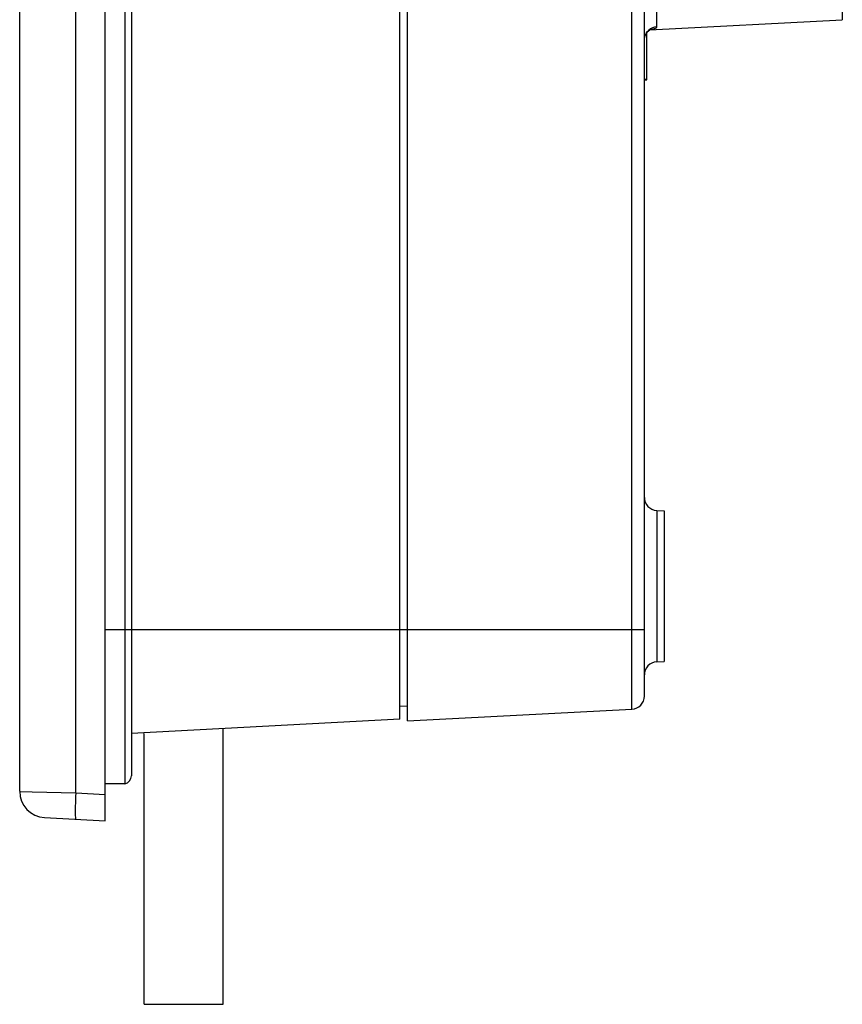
# Model space of a CAD drawing. Extents: x 0 to 1189, y 0 to 841.
# Tile 32 of 36: x 794 to 856, y 196 to 271. Entities that reach past the tile are written whole.
import ezdxf

# ---------------------------------------------------------------- set-up
doc = ezdxf.new("R2010")
doc.units = 0
doc.header["$LTSCALE"] = 65.395
doc.header["$MEASUREMENT"] = 0
doc.layers.get('0').update_dxf_attribs({"linetype": 'CONTINUOUS'})
doc.layers.add('7_ALL_FEATURES', color=7, linetype='CONTINUOUS')

msp = doc.modelspace()

# ---------------------------------------------------------------- linework, layer by layer
at = {"color": 7, "linetype": 'Continuous'}
for p, q in [((809.23895, 195.72569), (809.23895, 216.64295)), ((803.23895, 195.72569), (803.23895, 216.3285)), ((803.23895, 195.72569), (809.23895, 195.72569))]:
    msp.add_line(p, q, dxfattribs=at)
at = {"layer": '7_ALL_FEATURES', "color": 7, "linetype": 'Continuous'}
for p, q in [((800.26895, 209.68304), (800.26895, 505.36434)), ((798.03344, 211.79745), (798.03344, 503.24992)), ((793.76895, 211.92162), (793.76895, 503.12576)), ((801.76895, 502.5438), (801.76895, 212.50357)), ((802.26895, 501.95219), (802.26895, 213.09518)), ((822.66936, 217.39764), (822.66936, 497.64973)), ((823.26895, 217.27184), (823.26895, 497.77553)), ((856.32129, 417.94871), (856.32129, 270.59866)), ((842.21662, 270.05087), (842.21662, 349.16854)), ((841.26895, 219.16415), (841.26895, 348.16991)), ((840.32129, 218.16552), (840.32129, 348.04557)), ((841.6844, 269.83158), (856.32129, 270.59866)), ((841.45395, 266.02369), (841.45395, 269.62203)), ((841.75838, 269.8697), (841.782, 269.87862)), ((842.21118, 270.02718), (842.21662, 270.05087)), ((841.45395, 266.04738), (841.26895, 266.04738)), ((841.26895, 266.02369), (841.45395, 266.02369)), ((842.21662, 233.27884), (842.76895, 233.24989)), ((842.21662, 233.27884), (842.21662, 221.76854)), ((842.76895, 233.24989), (842.76895, 221.79748)), ((800.26895, 224.22369), (841.26895, 224.22369)), ((842.21662, 221.76854), (842.76895, 221.79748)), ((822.66936, 218.39764), (823.26402, 218.42881)), ((823.26895, 217.27184), (840.32129, 218.16552)), ((822.66936, 217.39764), (802.26895, 216.3285)), ((793.76895, 211.92162), (793.79097, 211.92084)), ((793.79097, 211.92084), (794.71552, 211.89411)), ((794.71552, 211.89411), (798.03344, 211.79745)), ((801.76895, 212.50357), (800.26895, 212.50357)), ((798.03344, 211.79745), (800.26895, 211.6803)), ((795.66428, 209.92436), (800.26895, 209.68304))]:
    msp.add_line(p, q, dxfattribs=at)
for points in [[(841.26895, 269.07274), (841.27466, 269.17519), (841.29532, 269.29128), (841.32932, 269.40012), (841.37484, 269.50046), (841.42869, 269.58935), (841.48832, 269.66648), (841.55116, 269.73171), (841.61266, 269.78366), (841.6701, 269.82346)], [(842.21662, 270.05087), (842.04967, 270.02838), (841.88895, 269.97876), (841.73903, 269.90343), (841.60415, 269.80451), (841.48815, 269.68483), (841.39433, 269.54777), (841.32534, 269.39724), (841.3085, 269.33348)], [(841.45395, 269.6222), (841.50823, 269.68868), (841.57927, 269.75676), (841.64753, 269.80876), (841.68498, 269.83161)], [(841.6701, 269.82346), (841.72059, 269.85213), (841.75838, 269.8697)], [(841.73908, 269.86073), (841.75143, 269.86232), (841.80702, 269.87032), (841.86081, 269.87901), (841.91265, 269.88847), (841.96166, 269.89881), (842.008, 269.91015), (842.05151, 269.92258), (842.09077, 269.93622), (842.12597, 269.95124), (842.15693, 269.96775), (842.18167, 269.98581), (842.19953, 270.00555), (842.21118, 270.02718)], [(798.03344, 211.79745), (798.02073, 211.53721), (798.01002, 211.2814), (798.0015, 211.0344), (797.9953, 210.8004), (797.99155, 210.5834), (797.99029, 210.38711), (797.99155, 210.21486), (797.9953, 210.0696), (798.0015, 209.95379), (798.01002, 209.86943), (798.02073, 209.81793), (798.03344, 209.80019)]]:
    msp.add_lwpolyline(points, dxfattribs=at)
for centre, radius, start, end in [((842.26895, 234.27747), 1, 180, 267), ((842.26895, 220.76991), 1, 93, 180), ((840.26895, 219.16415), 1, 273, 0), ((801.66895, 213.09518), 0.6, 279.5940682, 0), ((795.76895, 211.92162), 2, 180, 267)]:
    msp.add_arc(centre, radius, start, end, dxfattribs=at)

doc.saveas('drawing.dxf')
